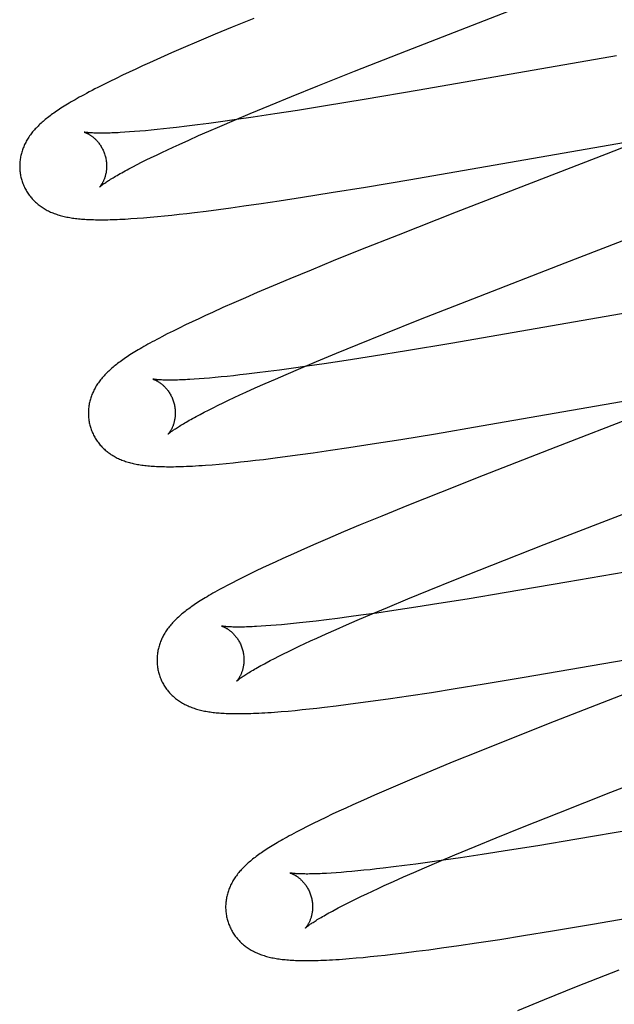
# Model space of a CAD drawing. Header units: inches. Extents: x 0 to 283, y 0 to 183.
# Tile 58 of 83: x 97.871 to 98.008, y 94.471 to 94.697. Entities that reach past the tile are written whole.
import ezdxf

# ---------------------------------------------------------------- set-up
doc = ezdxf.new("R2010")
doc.units = ezdxf.units.IN
doc.header["$LTSCALE"] = 15.583333
doc.header["$MEASUREMENT"] = 0
doc.linetypes.add('HIDDEN', pattern=[0.2, 0.1, -0.1])
doc.layers.add('DEFAULT_2', color=8, linetype='HIDDEN')

msp = doc.modelspace()

# ---------------------------------------------------------------- linework, layer by layer
at = {"layer": 'DEFAULT_2', "color": 8, "linetype": 'HIDDEN'}
for p, q in [((97.92474, 94.6973), (97.91973, 94.69525)), ((97.91973, 94.69525), (97.91585, 94.69364)), ((97.91585, 94.69364), (97.91209, 94.69205)), ((97.90845, 94.69049), (97.9058, 94.68934)), ((97.91209, 94.69205), (97.90845, 94.69049)), ((97.90323, 94.68821), (97.90074, 94.6871)), ((97.9058, 94.68934), (97.90323, 94.68821)), ((97.94785, 94.68513), (97.95984, 94.68984)), ((98.00809, 94.6887), (97.96274, 94.6808)), ((97.89755, 94.68564), (97.896, 94.68492)), ((97.89913, 94.68636), (97.89755, 94.68564)), ((97.90074, 94.6871), (97.89913, 94.68636)), ((97.89303, 94.6835), (97.8916, 94.68281)), ((97.8945, 94.68421), (97.89303, 94.6835)), ((97.896, 94.68492), (97.8945, 94.68421)), ((97.93946, 94.68178), (97.94785, 94.68513)), ((97.89021, 94.68212), (97.88884, 94.68142)), ((97.8916, 94.68281), (97.89021, 94.68212)), ((97.9334, 94.67934), (97.93946, 94.68178)), ((97.96274, 94.6808), (97.95009, 94.67865)), ((97.92854, 94.67735), (97.9334, 94.67934)), ((97.95009, 94.67865), (97.94119, 94.67718)), ((97.92387, 94.67541), (97.92854, 94.67735)), ((97.94119, 94.67718), (97.93475, 94.67615)), ((97.92073, 94.67403), (97.91703, 94.67351)), ((97.92029, 94.67391), (97.92387, 94.67541)), ((97.92457, 94.67459), (97.92073, 94.67403)), ((97.92957, 94.67534), (97.92457, 94.67459)), ((97.93475, 94.67615), (97.92957, 94.67534)), ((97.90391, 94.67188), (97.90248, 94.67173)), ((97.90539, 94.67204), (97.90391, 94.67188)), ((97.90692, 94.67222), (97.90539, 94.67204)), ((97.9093, 94.6725), (97.90692, 94.67222)), ((97.91178, 94.67281), (97.9093, 94.6725)), ((97.91436, 94.67315), (97.91178, 94.67281)), ((97.91703, 94.67351), (97.91436, 94.67315)), ((97.91439, 94.67137), (97.91686, 94.67244)), ((97.91686, 94.67244), (97.92029, 94.67391)), ((97.89613, 94.67117), (97.89503, 94.6711)), ((97.89729, 94.67126), (97.89613, 94.67117)), ((97.89851, 94.67136), (97.89729, 94.67126)), ((97.89978, 94.67147), (97.89851, 94.67136)), ((97.9011, 94.67159), (97.89978, 94.67147)), ((97.90248, 94.67173), (97.9011, 94.67159)), ((97.90974, 94.66932), (97.91201, 94.67033)), ((97.91201, 94.67033), (97.91439, 94.67137)), ((98.0192, 94.67131), (98.00571, 94.66605)), ((97.90483, 94.66707), (97.90617, 94.6677)), ((97.90617, 94.6677), (97.90756, 94.66833)), ((97.90756, 94.66833), (97.90974, 94.66932)), ((97.96078, 94.66027), (98.00972, 94.66879)), ((97.89997, 94.66474), (97.9011, 94.6653)), ((97.9011, 94.6653), (97.90229, 94.66587)), ((97.90229, 94.66587), (97.90353, 94.66647)), ((97.90353, 94.66647), (97.90483, 94.66707)), ((98.00571, 94.66605), (97.97124, 94.6527)), ((97.89598, 94.6627), (97.89689, 94.66318)), ((97.89689, 94.66318), (97.89786, 94.66368)), ((97.89786, 94.66368), (97.89889, 94.6642)), ((97.89889, 94.6642), (97.89997, 94.66474)), ((97.94246, 94.65723), (97.95036, 94.65852)), ((97.95036, 94.65852), (97.96078, 94.66027)), ((97.93055, 94.65536), (97.93588, 94.65618)), ((97.93588, 94.65618), (97.94246, 94.65723)), ((97.91657, 94.65336), (97.91944, 94.65375)), ((97.91944, 94.65375), (97.92238, 94.65416)), ((97.92238, 94.65416), (97.92641, 94.65474)), ((97.92641, 94.65474), (97.93055, 94.65536)), ((97.89786, 94.65134), (97.89934, 94.65145)), ((97.89934, 94.65145), (97.9009, 94.65159)), ((97.9009, 94.65159), (97.90252, 94.65173)), ((97.90252, 94.65173), (97.90417, 94.6519)), ((97.90417, 94.6519), (97.90584, 94.65207)), ((97.90584, 94.65207), (97.90754, 94.65225)), ((97.90754, 94.65225), (97.90927, 94.65245)), ((97.90927, 94.65245), (97.91104, 94.65266)), ((97.91104, 94.65266), (97.91377, 94.653)), ((97.91377, 94.653), (97.91657, 94.65336)), ((97.97124, 94.6527), (97.95791, 94.64747)), ((97.99631, 94.64107), (98.01826, 94.64958)), ((97.95791, 94.64747), (97.94926, 94.64404)), ((97.94926, 94.64404), (97.94297, 94.64151)), ((97.94297, 94.64151), (97.93788, 94.63943)), ((97.97504, 94.63282), (97.99631, 94.64107)), ((97.93788, 94.63943), (97.93296, 94.63739)), ((97.92914, 94.63579), (97.92544, 94.63422)), ((97.93296, 94.63739), (97.92914, 94.63579)), ((97.92544, 94.63422), (97.92276, 94.63306)), ((97.92014, 94.63191), (97.91761, 94.63079)), ((97.92276, 94.63306), (97.92014, 94.63191)), ((97.96305, 94.6281), (97.97504, 94.63282)), ((98.03142, 94.6332), (97.97003, 94.62256)), ((97.91358, 94.62896), (97.91203, 94.62824)), ((97.91517, 94.62969), (97.91358, 94.62896)), ((97.91761, 94.63079), (97.91517, 94.62969)), ((97.90901, 94.62681), (97.90755, 94.62609)), ((97.91051, 94.62752), (97.90901, 94.62681)), ((97.91203, 94.62824), (97.91051, 94.62752)), ((97.95466, 94.62476), (97.96305, 94.6281)), ((97.90481, 94.62472), (97.90356, 94.62408)), ((97.90614, 94.6254), (97.90481, 94.62472)), ((97.90755, 94.62609), (97.90614, 94.6254)), ((97.94861, 94.62231), (97.95466, 94.62476)), ((97.94376, 94.62032), (97.94861, 94.62231)), ((97.97003, 94.62256), (97.95985, 94.62086)), ((97.93911, 94.61839), (97.94376, 94.62032)), ((97.95985, 94.62086), (97.95221, 94.61963)), ((97.93554, 94.61689), (97.93911, 94.61839)), ((97.94089, 94.61788), (97.93701, 94.61731)), ((97.94592, 94.61864), (97.94089, 94.61788)), ((97.95221, 94.61963), (97.94592, 94.61864)), ((97.92151, 94.61529), (97.92002, 94.61512)), ((97.92306, 94.61547), (97.92151, 94.61529)), ((97.92546, 94.61576), (97.92306, 94.61547)), ((97.92797, 94.61607), (97.92546, 94.61576)), ((97.93058, 94.61642), (97.92797, 94.61607)), ((97.92967, 94.61436), (97.93213, 94.61543)), ((97.93327, 94.61678), (97.93058, 94.61642)), ((97.93213, 94.61543), (97.93554, 94.61689)), ((97.93701, 94.61731), (97.93327, 94.61678)), ((97.91214, 94.6144), (97.91102, 94.61432)), ((97.91331, 94.61449), (97.91214, 94.6144)), ((97.91455, 94.61459), (97.91331, 94.61449)), ((97.91583, 94.6147), (97.91455, 94.61459)), ((97.91718, 94.61483), (97.91583, 94.6147)), ((97.91857, 94.61497), (97.91718, 94.61483)), ((97.92002, 94.61512), (97.91857, 94.61497)), ((97.92505, 94.61231), (97.92731, 94.61332)), ((97.92731, 94.61332), (97.92967, 94.61436)), ((97.92019, 94.61008), (97.92152, 94.6107)), ((97.92152, 94.6107), (97.92289, 94.61133)), ((97.92289, 94.61133), (97.92505, 94.61231)), ((97.97701, 94.60356), (98.02734, 94.61231)), ((97.91651, 94.60832), (97.91768, 94.60889)), ((97.91768, 94.60889), (97.91891, 94.60948)), ((97.91891, 94.60948), (97.92019, 94.61008)), ((98.02184, 94.60939), (97.9942, 94.59869)), ((97.91147, 94.60574), (97.91236, 94.60622)), ((97.91236, 94.60622), (97.91331, 94.60671)), ((97.91331, 94.60671), (97.91432, 94.60723)), ((97.91432, 94.60723), (97.91539, 94.60776)), ((97.91539, 94.60776), (97.91651, 94.60832)), ((97.95855, 94.60048), (97.96651, 94.60179)), ((97.96651, 94.60179), (97.97701, 94.60356)), ((97.94656, 94.5986), (97.95192, 94.59943)), ((97.95192, 94.59943), (97.95855, 94.60048)), ((97.93535, 94.59698), (97.93832, 94.59739)), ((97.93832, 94.59739), (97.94238, 94.59798)), ((97.94238, 94.59798), (97.94656, 94.5986)), ((97.9942, 94.59869), (97.97744, 94.59216)), ((97.91514, 94.59466), (97.91673, 94.5948)), ((97.91673, 94.5948), (97.91834, 94.59495)), ((97.91834, 94.59495), (97.91998, 94.59511)), ((97.91998, 94.59511), (97.92165, 94.59528)), ((97.92165, 94.59528), (97.92336, 94.59547)), ((97.92336, 94.59547), (97.92511, 94.59567)), ((97.92511, 94.59567), (97.9269, 94.59588)), ((97.9269, 94.59588), (97.92964, 94.59622)), ((97.92964, 94.59622), (97.93246, 94.59659)), ((97.93246, 94.59659), (97.93535, 94.59698)), ((97.97744, 94.59216), (97.96764, 94.58828)), ((97.96764, 94.58828), (97.96025, 94.58532)), ((97.96025, 94.58532), (97.95413, 94.58282)), ((97.95413, 94.58282), (97.94919, 94.58079)), ((97.94537, 94.57919), (97.94167, 94.57761)), ((97.94919, 94.58079), (97.94537, 94.57919)), ((97.94167, 94.57761), (97.93898, 94.57645)), ((97.93636, 94.57531), (97.93381, 94.57418)), ((97.93898, 94.57645), (97.93636, 94.57531)), ((97.97947, 94.57156), (97.99146, 94.57627)), ((98.04438, 94.57593), (97.99667, 94.56762)), ((97.92976, 94.57235), (97.92821, 94.57163)), ((97.93135, 94.57308), (97.92976, 94.57235)), ((97.93381, 94.57418), (97.93135, 94.57308)), ((97.92521, 94.57021), (97.92375, 94.5695)), ((97.92669, 94.57092), (97.92521, 94.57021)), ((97.92821, 94.57163), (97.92669, 94.57092)), ((97.97107, 94.56822), (97.97947, 94.57156)), ((97.92094, 94.56811), (97.91964, 94.56744)), ((97.92232, 94.5688), (97.92094, 94.56811)), ((97.92375, 94.5695), (97.92232, 94.5688)), ((97.96501, 94.56577), (97.97107, 94.56822)), ((97.99667, 94.56762), (97.98273, 94.56525)), ((97.96015, 94.56378), (97.96501, 94.56577)), ((97.95548, 94.56184), (97.96015, 94.56378)), ((97.97374, 94.56376), (97.96723, 94.56271)), ((97.98273, 94.56525), (97.97374, 94.56376)), ((97.9519, 94.56034), (97.95548, 94.56184)), ((97.95693, 94.56112), (97.95303, 94.56055)), ((97.96198, 94.56189), (97.95693, 94.56112)), ((97.96723, 94.56271), (97.96198, 94.56189)), ((97.93902, 94.5587), (97.93671, 94.55843)), ((97.94144, 94.55899), (97.93902, 94.5587)), ((97.94396, 94.55931), (97.94144, 94.55899)), ((97.94657, 94.55965), (97.94396, 94.55931)), ((97.946, 94.5578), (97.94847, 94.55887)), ((97.94928, 94.56002), (97.94657, 94.55965)), ((97.94847, 94.55887), (97.9519, 94.56034)), ((97.95303, 94.56055), (97.94928, 94.56002)), ((97.92746, 94.55757), (97.92637, 94.5575)), ((97.92862, 94.55766), (97.92746, 94.55757)), ((97.92983, 94.55775), (97.92862, 94.55766)), ((97.9311, 94.55786), (97.92983, 94.55775)), ((97.93242, 94.55799), (97.9311, 94.55786)), ((97.9338, 94.55812), (97.93242, 94.55799)), ((97.93523, 94.55827), (97.9338, 94.55812)), ((97.93671, 94.55843), (97.93523, 94.55827)), ((97.94134, 94.55575), (97.94362, 94.55676)), ((97.94362, 94.55676), (97.946, 94.5578)), ((97.93643, 94.5535), (97.93777, 94.55412)), ((97.93777, 94.55412), (97.93917, 94.55476)), ((97.93917, 94.55476), (97.94134, 94.55575)), ((97.98691, 94.54577), (98.0419, 94.55531)), ((97.93157, 94.55117), (97.9327, 94.55173)), ((97.9327, 94.55173), (97.93389, 94.5523)), ((97.93389, 94.5523), (97.93514, 94.55289)), ((97.93514, 94.55289), (97.93643, 94.5535)), ((97.92758, 94.54912), (97.92849, 94.5496)), ((97.92849, 94.5496), (97.92946, 94.55011)), ((97.92946, 94.55011), (97.93048, 94.55063)), ((97.93048, 94.55063), (97.93157, 94.55117)), ((97.97772, 94.54424), (97.98691, 94.54577)), ((97.96556, 94.5423), (97.97101, 94.54316)), ((97.97101, 94.54316), (97.97772, 94.54424)), ((97.95216, 94.54033), (97.95616, 94.54089)), ((97.95616, 94.54089), (97.96027, 94.5415)), ((97.96027, 94.5415), (97.96556, 94.5423)), ((98.01172, 94.54257), (97.99378, 94.53558)), ((97.93258, 94.53801), (97.93418, 94.53816)), ((97.93418, 94.53816), (97.93582, 94.53832)), ((97.93582, 94.53832), (97.93749, 94.53849)), ((97.93749, 94.53849), (97.93921, 94.53868)), ((97.93921, 94.53868), (97.94096, 94.53888)), ((97.94096, 94.53888), (97.94364, 94.53921)), ((97.94364, 94.53921), (97.94641, 94.53955)), ((97.94641, 94.53955), (97.94925, 94.53993)), ((97.94925, 94.53993), (97.95216, 94.54033)), ((97.93101, 94.53788), (97.93258, 94.53801)), ((97.99378, 94.53558), (97.98395, 94.53169)), ((98.00685, 94.51932), (98.04464, 94.53397)), ((97.98395, 94.53169), (97.97652, 94.52872)), ((97.97652, 94.52872), (97.97036, 94.52621)), ((97.97036, 94.52621), (97.9654, 94.52417)), ((97.96156, 94.52256), (97.95783, 94.52098)), ((97.9654, 94.52417), (97.96156, 94.52256)), ((97.95783, 94.52098), (97.95512, 94.51982)), ((97.95249, 94.51867), (97.94993, 94.51754)), ((97.95512, 94.51982), (97.95249, 94.51867)), ((97.99487, 94.51462), (98.00685, 94.51932)), ((97.94584, 94.51569), (97.94427, 94.51497)), ((97.94745, 94.51642), (97.94584, 94.51569)), ((97.94993, 94.51754), (97.94745, 94.51642)), ((97.94126, 94.51355), (97.9398, 94.51284)), ((97.94275, 94.51425), (97.94126, 94.51355)), ((97.94427, 94.51497), (97.94275, 94.51425)), ((97.98649, 94.51127), (97.99487, 94.51462)), ((97.93697, 94.51144), (97.93566, 94.51077)), ((97.93836, 94.51213), (97.93697, 94.51144)), ((97.9398, 94.51284), (97.93836, 94.51213)), ((97.98044, 94.50883), (97.98649, 94.51127)), ((97.97559, 94.50684), (97.98044, 94.50883)), ((98.01168, 94.5107), (97.99896, 94.50853)), ((97.97093, 94.50491), (97.97559, 94.50684)), ((97.98999, 94.50704), (97.98349, 94.50599)), ((97.99896, 94.50853), (97.98999, 94.50704)), ((97.96736, 94.50341), (97.97093, 94.50491)), ((97.97221, 94.50426), (97.96835, 94.50369)), ((97.97723, 94.50501), (97.97221, 94.50426)), ((97.98349, 94.50599), (97.97723, 94.50501)), ((97.95686, 94.50215), (97.95447, 94.50187)), ((97.95935, 94.50247), (97.95686, 94.50215)), ((97.96195, 94.50281), (97.95935, 94.50247)), ((97.96148, 94.50088), (97.96394, 94.50194)), ((97.96463, 94.50317), (97.96195, 94.50281)), ((97.96394, 94.50194), (97.96736, 94.50341)), ((97.96835, 94.50369), (97.96463, 94.50317)), ((97.94361, 94.50081), (97.9425, 94.50073)), ((97.94478, 94.50089), (97.94361, 94.50081)), ((97.946, 94.50099), (97.94478, 94.50089)), ((97.94728, 94.50111), (97.946, 94.50099)), ((97.94862, 94.50123), (97.94728, 94.50111)), ((97.95, 94.50137), (97.94862, 94.50123)), ((97.95144, 94.50152), (97.95, 94.50137)), ((97.95293, 94.50169), (97.95144, 94.50152)), ((97.95447, 94.50187), (97.95293, 94.50169)), ((97.95685, 94.49883), (97.95912, 94.49984)), ((97.95912, 94.49984), (97.96148, 94.50088)), ((97.9533, 94.49721), (97.95469, 94.49785)), ((97.95469, 94.49785), (97.95685, 94.49883)), ((98.00261, 94.48896), (98.05767, 94.49851)), ((97.94827, 94.49482), (97.94945, 94.4954)), ((97.94945, 94.4954), (97.95068, 94.49599)), ((97.95068, 94.49599), (97.95197, 94.49659)), ((97.95197, 94.49659), (97.9533, 94.49721)), ((97.9441, 94.49272), (97.94505, 94.49321)), ((97.94505, 94.49321), (97.94607, 94.49373)), ((97.94607, 94.49373), (97.94714, 94.49427)), ((97.94714, 94.49427), (97.94827, 94.49482)), ((97.9432, 94.49224), (97.9441, 94.49272)), ((97.99341, 94.48743), (98.00261, 94.48896)), ((97.98125, 94.4855), (97.9867, 94.48635)), ((97.9867, 94.48635), (97.99341, 94.48743)), ((97.96784, 94.48352), (97.97184, 94.48409)), ((97.97184, 94.48409), (97.97595, 94.48469)), ((97.97595, 94.48469), (97.98125, 94.4855)), ((97.9515, 94.48152), (97.95317, 94.48169)), ((97.95317, 94.48169), (97.95488, 94.48188)), ((97.95488, 94.48188), (97.95663, 94.48208)), ((97.95663, 94.48208), (97.95932, 94.4824)), ((97.95932, 94.4824), (97.96208, 94.48275)), ((97.96208, 94.48275), (97.96492, 94.48312)), ((97.96492, 94.48312), (97.96784, 94.48352)), ((97.94667, 94.48108), (97.94826, 94.48121)), ((97.94826, 94.48121), (97.94987, 94.48136)), ((97.94987, 94.48136), (97.9515, 94.48152)), ((98.00867, 94.47843), (97.99887, 94.47455)), ((97.99887, 94.47455), (97.99148, 94.47159)), ((97.99148, 94.47159), (97.98535, 94.46909))]:
    msp.add_line(p, q, dxfattribs=at)
for points in [[(97.95984, 94.68984), (97.9833, 94.69893), (98.00714, 94.70819)], [(97.88884, 94.68142), (97.88816, 94.68107), (97.88749, 94.68073), (97.88685, 94.68039), (97.88623, 94.68006), (97.88565, 94.67974), (97.8851, 94.67944), (97.88457, 94.67915), (97.88407, 94.67887), (97.88359, 94.67859), (97.88313, 94.67833), (97.88269, 94.67807), (97.88226, 94.67782), (97.88185, 94.67757), (97.88146, 94.67733), (97.88108, 94.67709), (97.88071, 94.67686), (97.88035, 94.67663), (97.88, 94.6764), (97.87967, 94.67618), (97.87934, 94.67596), (97.87902, 94.67574), (97.87871, 94.67553), (97.87841, 94.67531), (97.87812, 94.6751), (97.87783, 94.67489), (97.87755, 94.67467), (97.87728, 94.67446), (97.87701, 94.67425), (97.87675, 94.67404), (97.87649, 94.67383), (97.87624, 94.67361)], [(97.87624, 94.67361), (97.876, 94.6734), (97.87576, 94.67318), (97.87552, 94.67297), (97.87529, 94.67275), (97.87507, 94.67253), (97.87485, 94.67231), (97.87464, 94.67208), (97.87443, 94.67186), (97.87423, 94.67163), (97.87403, 94.67141), (97.87384, 94.67118), (97.87366, 94.67095), (97.87348, 94.67072), (97.87331, 94.67048), (97.87314, 94.67025), (97.87298, 94.67001), (97.87282, 94.66977), (97.87267, 94.66953), (97.87252, 94.66928), (97.87238, 94.66904), (97.87225, 94.66879), (97.87212, 94.66854), (97.872, 94.66829), (97.87189, 94.66804), (97.87178, 94.66779), (97.87168, 94.66754), (97.87158, 94.66729), (97.87149, 94.66703), (97.87141, 94.66678), (97.87133, 94.66652), (97.87125, 94.66626), (97.87119, 94.666), (97.87113, 94.66574), (97.87107, 94.66547), (97.87102, 94.66521), (97.87098, 94.66494), (97.87094, 94.66467), (97.87091, 94.66439), (97.87089, 94.66412), (97.87087, 94.66385), (97.87086, 94.66357), (97.87086, 94.66329), (97.87086, 94.66302), (97.87087, 94.66274), (97.87089, 94.66246), (97.87091, 94.66219), (97.87094, 94.66191), (97.87098, 94.66163), (97.87103, 94.66136), (97.87108, 94.66108), (97.87114, 94.66081), (97.8712, 94.66054), (97.87126, 94.66031)], [(97.88569, 94.67113), (97.88568, 94.67113), (97.88567, 94.67114), (97.88568, 94.67113), (97.88569, 94.67113), (97.88572, 94.67112), (97.88575, 94.67111), (97.88578, 94.6711), (97.88583, 94.67109), (97.88588, 94.67107), (97.88594, 94.67105), (97.886, 94.67102), (97.88607, 94.671), (97.88614, 94.67097), (97.88622, 94.67093), (97.8863, 94.67089), (97.88638, 94.67085), (97.88647, 94.67081), (97.88657, 94.67076), (97.88666, 94.67071), (97.88677, 94.67065), (97.88687, 94.67059), (97.88698, 94.67052), (97.88709, 94.67045), (97.8872, 94.67038), (97.88732, 94.6703), (97.88743, 94.67022), (97.88755, 94.67013), (97.88768, 94.67003), (97.8878, 94.66993), (97.88792, 94.66982), (97.88805, 94.66971), (97.88818, 94.66959), (97.88831, 94.66947), (97.88844, 94.66934), (97.88857, 94.6692), (97.8887, 94.66905), (97.88883, 94.6689), (97.88896, 94.66874), (97.88909, 94.66857), (97.88922, 94.6684), (97.88935, 94.66822), (97.88947, 94.66804), (97.88959, 94.66784), (97.88971, 94.66764), (97.88982, 94.66744), (97.88993, 94.66723), (97.89003, 94.66701), (97.89013, 94.66679), (97.89023, 94.66657), (97.89032, 94.66634), (97.8904, 94.66611), (97.89047, 94.66587), (97.89053, 94.66566)], [(97.89503, 94.6711), (97.89398, 94.67104), (97.89348, 94.67101), (97.893, 94.67099), (97.89253, 94.67097), (97.89208, 94.67095), (97.89164, 94.67093), (97.89122, 94.67092), (97.89082, 94.67091), (97.89043, 94.6709), (97.89006, 94.6709), (97.8897, 94.6709), (97.88936, 94.6709), (97.88903, 94.6709), (97.88872, 94.6709), (97.88843, 94.67091), (97.88815, 94.67092), (97.88789, 94.67093), (97.88764, 94.67094), (97.88741, 94.67095), (97.8872, 94.67096), (97.887, 94.67097), (97.88682, 94.67099), (97.88665, 94.671), (97.8865, 94.67102), (97.88636, 94.67103), (97.88624, 94.67105), (97.88613, 94.67106), (97.88603, 94.67107), (97.88594, 94.67109), (97.88587, 94.6711), (97.88581, 94.67111), (97.88576, 94.67112), (97.88572, 94.67112), (97.88569, 94.67113)], [(97.89053, 94.66566), (97.89059, 94.66545), (97.89065, 94.66521), (97.8907, 94.66497), (97.89074, 94.66473), (97.89077, 94.66449), (97.8908, 94.66424), (97.89082, 94.66401), (97.89084, 94.66377), (97.89085, 94.66353), (97.89085, 94.6633), (97.89085, 94.66307), (97.89084, 94.66285), (97.89082, 94.66263), (97.8908, 94.66242), (97.89078, 94.66221), (97.89075, 94.662), (97.89071, 94.6618), (97.89067, 94.66161), (97.89063, 94.66143), (97.89059, 94.66125), (97.89054, 94.66107), (97.89049, 94.6609), (97.89044, 94.66074), (97.89039, 94.66058), (97.89033, 94.66043), (97.89028, 94.66029), (97.89022, 94.66015), (97.89016, 94.66002), (97.8901, 94.65989), (97.89005, 94.65977), (97.88999, 94.65965), (97.88993, 94.65954), (97.88987, 94.65943), (97.88981, 94.65933), (97.88976, 94.65924), (97.8897, 94.65915), (97.88965, 94.65907), (97.8896, 94.65899), (97.88955, 94.65891), (97.8895, 94.65884), (97.88945, 94.65878), (97.88941, 94.65872), (97.88937, 94.65867), (97.88933, 94.65863), (97.8893, 94.65859), (97.88927, 94.65855), (97.88924, 94.65852), (97.88922, 94.6585), (97.8892, 94.65848), (97.88919, 94.65847), (97.88919, 94.65847)], [(97.88919, 94.65847), (97.8892, 94.65848), (97.88921, 94.65849), (97.88924, 94.65851), (97.88927, 94.65854), (97.88931, 94.65858), (97.88936, 94.65862), (97.88942, 94.65867), (97.88949, 94.65872), (97.88957, 94.65879), (97.88966, 94.65886), (97.88976, 94.65894), (97.88988, 94.65903), (97.89, 94.65912), (97.89014, 94.65922), (97.8903, 94.65933), (97.89046, 94.65944), (97.89064, 94.65957), (97.89084, 94.6597), (97.89105, 94.65984), (97.89127, 94.65998), (97.89151, 94.66013), (97.89177, 94.66029), (97.89204, 94.66046), (97.89232, 94.66063), (97.89262, 94.66081), (97.89293, 94.661), (97.89326, 94.66119), (97.8936, 94.66139), (97.89396, 94.66159), (97.89434, 94.6618), (97.89472, 94.66202), (97.89513, 94.66224), (97.89555, 94.66246), (97.89598, 94.6627)], [(97.87126, 94.66031), (97.87133, 94.66008), (97.87141, 94.65982), (97.8715, 94.65955), (97.8716, 94.65929), (97.8717, 94.65903), (97.87181, 94.65878), (97.87193, 94.65852), (97.87205, 94.65827), (97.87218, 94.65803), (97.87231, 94.65779), (97.87245, 94.65755), (97.8726, 94.65731), (97.87275, 94.65708), (97.8729, 94.65686), (97.87307, 94.65663), (97.87323, 94.65642), (97.8734, 94.6562), (97.87358, 94.656), (97.87376, 94.65579), (97.87394, 94.65559), (97.87413, 94.6554), (97.87432, 94.65521), (97.87451, 94.65503), (97.87471, 94.65485), (97.87492, 94.65467), (97.87512, 94.6545), (97.87534, 94.65434), (97.87555, 94.65417), (97.87577, 94.65402), (97.876, 94.65386), (97.87623, 94.65371), (97.87647, 94.65356), (97.87671, 94.65342), (97.87695, 94.65328), (97.8772, 94.65315), (97.87746, 94.65302), (97.87772, 94.65289), (97.87798, 94.65277), (97.87824, 94.65266), (97.87851, 94.65255), (97.87878, 94.65244), (97.87906, 94.65234), (97.87934, 94.65224), (97.87962, 94.65215), (97.87991, 94.65206), (97.8802, 94.65197), (97.8805, 94.65189), (97.8808, 94.65181), (97.8811, 94.65174), (97.88141, 94.65167), (97.88172, 94.65161), (97.88204, 94.65155), (97.88236, 94.65149), (97.88268, 94.65144), (97.88301, 94.65138), (97.88334, 94.65134), (97.88368, 94.65129), (97.88402, 94.65125), (97.88437, 94.65122), (97.88473, 94.65118), (97.88509, 94.65115), (97.88546, 94.65112), (97.88584, 94.65109), (97.88623, 94.65107), (97.88662, 94.65105), (97.88702, 94.65103), (97.88743, 94.65102), (97.88785, 94.65101), (97.88828, 94.651), (97.88873, 94.65099), (97.88918, 94.65099), (97.88965, 94.65099), (97.89012, 94.65099), (97.89062, 94.651), (97.89112, 94.651), (97.89164, 94.65102), (97.89218, 94.65103), (97.89274, 94.65105), (97.89331, 94.65107), (97.8939, 94.6511), (97.89451, 94.65113), (97.89514, 94.65116), (97.89579, 94.6512), (97.89645, 94.65124), (97.89786, 94.65134)], [(97.90356, 94.62408), (97.90298, 94.62377), (97.90241, 94.62347), (97.90186, 94.62318), (97.90133, 94.62289), (97.90082, 94.62261), (97.90033, 94.62234), (97.89986, 94.62208), (97.8994, 94.62181), (97.89896, 94.62156), (97.89853, 94.62131), (97.89812, 94.62106), (97.89772, 94.62082), (97.89733, 94.62059), (97.89695, 94.62035), (97.89658, 94.62012), (97.89622, 94.61989), (97.89588, 94.61967), (97.89554, 94.61944), (97.89521, 94.61922), (97.89488, 94.619), (97.89457, 94.61878), (97.89427, 94.61857), (97.89397, 94.61835), (97.89368, 94.61814), (97.89339, 94.61792), (97.89312, 94.61771), (97.89285, 94.61749), (97.89258, 94.61728), (97.89232, 94.61707), (97.89207, 94.61685)], [(97.89207, 94.61685), (97.89182, 94.61664), (97.89158, 94.61642), (97.89135, 94.6162), (97.89112, 94.61599), (97.89089, 94.61577), (97.89067, 94.61554), (97.89046, 94.61532), (97.89025, 94.6151), (97.89004, 94.61487), (97.88985, 94.61464), (97.88966, 94.61441), (97.88947, 94.61418), (97.88929, 94.61395), (97.88911, 94.61372), (97.88895, 94.61348), (97.88878, 94.61324), (97.88862, 94.613), (97.88847, 94.61276), (97.88833, 94.61251), (97.88818, 94.61227), (97.88805, 94.61202), (97.88792, 94.61177), (97.8878, 94.61152), (97.88768, 94.61127), (97.88758, 94.61102), (97.88747, 94.61077), (97.88738, 94.61052), (97.88729, 94.61026), (97.8872, 94.61001), (97.88712, 94.60975), (97.88705, 94.60949), (97.88698, 94.60923), (97.88692, 94.60896), (97.88686, 94.6087), (97.88681, 94.60843), (97.88677, 94.60816), (97.88673, 94.60789), (97.8867, 94.60761), (97.88668, 94.60734), (97.88666, 94.60706), (97.88665, 94.60679), (97.88665, 94.60651), (97.88665, 94.60623), (97.88666, 94.60596), (97.88668, 94.60568), (97.8867, 94.6054), (97.88673, 94.60512), (97.88677, 94.60485), (97.88682, 94.60457), (97.88687, 94.60429), (97.88693, 94.60402), (97.88699, 94.60375), (97.88705, 94.60352)], [(97.90148, 94.61434), (97.90147, 94.61434), (97.90146, 94.61434), (97.90146, 94.61434), (97.90148, 94.61434), (97.9015, 94.61433), (97.90153, 94.61432), (97.90157, 94.61431), (97.90161, 94.6143), (97.90166, 94.61428), (97.90172, 94.61426), (97.90178, 94.61424), (97.90184, 94.61421), (97.90192, 94.61418), (97.90199, 94.61415), (97.90207, 94.61411), (97.90216, 94.61407), (97.90225, 94.61402), (97.90234, 94.61398), (97.90244, 94.61392), (97.90254, 94.61387), (97.90265, 94.61381), (97.90275, 94.61374), (97.90286, 94.61367), (97.90298, 94.6136), (97.90309, 94.61352), (97.90321, 94.61343), (97.90333, 94.61335), (97.90345, 94.61325), (97.90358, 94.61315), (97.9037, 94.61304), (97.90383, 94.61293), (97.90396, 94.61281), (97.90409, 94.61269), (97.90422, 94.61255), (97.90435, 94.61242), (97.90448, 94.61227), (97.90462, 94.61212), (97.90475, 94.61196), (97.90488, 94.61179), (97.90501, 94.61162), (97.90513, 94.61144), (97.90526, 94.61125), (97.90538, 94.61106), (97.90549, 94.61086), (97.90561, 94.61066), (97.90572, 94.61044), (97.90582, 94.61023), (97.90592, 94.61001), (97.90602, 94.60978), (97.90611, 94.60955), (97.90619, 94.60932), (97.90626, 94.60908), (97.90632, 94.60887)], [(97.91102, 94.61432), (97.90996, 94.61425), (97.90945, 94.61423), (97.90896, 94.6142), (97.90849, 94.61418), (97.90803, 94.61416), (97.90758, 94.61415), (97.90715, 94.61413), (97.90674, 94.61412), (97.90635, 94.61411), (97.90597, 94.61411), (97.9056, 94.61411), (97.90525, 94.61411), (97.90492, 94.61411), (97.90461, 94.61411), (97.90431, 94.61412), (97.90402, 94.61412), (97.90376, 94.61413), (97.9035, 94.61414), (97.90327, 94.61415), (97.90305, 94.61417), (97.90285, 94.61418), (97.90266, 94.61419), (97.90249, 94.61421), (97.90233, 94.61422), (97.90219, 94.61424), (97.90206, 94.61425), (97.90195, 94.61426), (97.90184, 94.61428), (97.90176, 94.61429), (97.90168, 94.6143), (97.90162, 94.61431), (97.90156, 94.61432), (97.90152, 94.61433), (97.90149, 94.61434), (97.90148, 94.61434)], [(97.90632, 94.60887), (97.90638, 94.60866), (97.90644, 94.60842), (97.90649, 94.60818), (97.90653, 94.60793), (97.90657, 94.60769), (97.90659, 94.60745), (97.90662, 94.60721), (97.90663, 94.60697), (97.90664, 94.60674), (97.90664, 94.60651), (97.90664, 94.60628), (97.90663, 94.60605), (97.90661, 94.60583), (97.90659, 94.60562), (97.90657, 94.60541), (97.90653, 94.6052), (97.9065, 94.60501), (97.90646, 94.60481), (97.90642, 94.60463), (97.90638, 94.60445), (97.90633, 94.60427), (97.90628, 94.6041), (97.90623, 94.60394), (97.90618, 94.60378), (97.90612, 94.60363), (97.90606, 94.60349), (97.90601, 94.60335), (97.90595, 94.60322), (97.90589, 94.60309), (97.90583, 94.60297), (97.90577, 94.60285), (97.90572, 94.60274), (97.90566, 94.60264), (97.9056, 94.60254), (97.90555, 94.60244), (97.90549, 94.60235), (97.90544, 94.60227), (97.90538, 94.60219), (97.90533, 94.60212), (97.90528, 94.60205), (97.90524, 94.60199), (97.90519, 94.60193), (97.90515, 94.60188), (97.90512, 94.60183), (97.90508, 94.60179), (97.90505, 94.60176), (97.90503, 94.60173), (97.90501, 94.60171), (97.90499, 94.60169), (97.90498, 94.60168), (97.90498, 94.60168)], [(97.90498, 94.60168), (97.90499, 94.60169), (97.90501, 94.6017), (97.90503, 94.60173), (97.90507, 94.60176), (97.90511, 94.60179), (97.90516, 94.60184), (97.90522, 94.60189), (97.9053, 94.60195), (97.90538, 94.60201), (97.90547, 94.60209), (97.90558, 94.60217), (97.9057, 94.60226), (97.90583, 94.60235), (97.90597, 94.60246), (97.90613, 94.60257), (97.9063, 94.60269), (97.90649, 94.60281), (97.90669, 94.60294), (97.9069, 94.60309), (97.90713, 94.60323), (97.90737, 94.60339), (97.90763, 94.60355), (97.90791, 94.60372), (97.90819, 94.60389), (97.9085, 94.60407), (97.90882, 94.60426), (97.90915, 94.60446), (97.9095, 94.60466), (97.90986, 94.60486), (97.91024, 94.60507), (97.91064, 94.60529), (97.91104, 94.60552), (97.91147, 94.60574)], [(97.88705, 94.60352), (97.88712, 94.60329), (97.8872, 94.60302), (97.8873, 94.60275), (97.88739, 94.60249), (97.8875, 94.60223), (97.88761, 94.60197), (97.88773, 94.60172), (97.88785, 94.60147), (97.88798, 94.60122), (97.88811, 94.60098), (97.88825, 94.60074), (97.8884, 94.6005), (97.88855, 94.60027), (97.88871, 94.60004), (97.88887, 94.59982), (97.88904, 94.5996), (97.88921, 94.59939), (97.88939, 94.59918), (97.88957, 94.59898), (97.88975, 94.59878), (97.88994, 94.59858), (97.89014, 94.59839), (97.89034, 94.59821), (97.89054, 94.59803), (97.89074, 94.59785), (97.89095, 94.59768), (97.89116, 94.59752), (97.89138, 94.59735), (97.89161, 94.5972), (97.89183, 94.59704), (97.89207, 94.59689), (97.89231, 94.59674), (97.89255, 94.5966), (97.8928, 94.59646), (97.89305, 94.59632), (97.89331, 94.59619), (97.89357, 94.59607), (97.89383, 94.59595), (97.8941, 94.59584), (97.89437, 94.59573), (97.89465, 94.59562), (97.89493, 94.59552), (97.89521, 94.59542), (97.8955, 94.59533), (97.89579, 94.59524), (97.89608, 94.59516), (97.89638, 94.59508), (97.89669, 94.595), (97.89699, 94.59493), (97.8973, 94.59486), (97.89762, 94.5948), (97.89794, 94.59473), (97.89826, 94.59468), (97.89859, 94.59462), (97.89893, 94.59457), (97.89927, 94.59453), (97.89962, 94.59448), (97.89998, 94.59444), (97.90034, 94.59441), (97.90071, 94.59437), (97.9011, 94.59434), (97.90149, 94.59431), (97.9019, 94.59429), (97.90232, 94.59426), (97.90275, 94.59424), (97.9032, 94.59423), (97.90366, 94.59422), (97.90414, 94.59421), (97.90463, 94.5942), (97.90514, 94.5942), (97.90566, 94.5942), (97.90621, 94.5942), (97.90677, 94.59421), (97.90735, 94.59422), (97.90795, 94.59424), (97.90857, 94.59426), (97.90922, 94.59429), (97.90989, 94.59432), (97.91059, 94.59435), (97.9113, 94.59439), (97.91204, 94.59444), (97.91279, 94.59449), (97.91356, 94.59454), (97.91514, 94.59466)], [(97.99146, 94.57627), (98.01492, 94.58537), (98.03876, 94.59462)], [(97.91964, 94.56744), (97.91903, 94.56712), (97.91844, 94.56681), (97.91786, 94.5665), (97.91731, 94.56621), (97.91678, 94.56592), (97.91627, 94.56563), (97.91577, 94.56535), (97.9153, 94.56508), (97.91483, 94.56482), (97.91439, 94.56456), (97.91396, 94.5643), (97.91354, 94.56405), (97.91314, 94.56381), (97.91275, 94.56357), (97.91237, 94.56333), (97.91201, 94.5631), (97.91165, 94.56286), (97.91131, 94.56264), (97.91097, 94.56241), (97.91065, 94.56219), (97.91033, 94.56197), (97.91003, 94.56175), (97.90973, 94.56154), (97.90944, 94.56132), (97.90915, 94.56111), (97.90888, 94.56089), (97.90861, 94.56068), (97.90834, 94.56047), (97.90808, 94.56025), (97.90783, 94.56004)], [(97.90783, 94.56004), (97.90759, 94.55982), (97.90735, 94.55961), (97.90711, 94.55939), (97.90688, 94.55917), (97.90666, 94.55895), (97.90644, 94.55873), (97.90623, 94.55851), (97.90602, 94.55829), (97.90582, 94.55806), (97.90562, 94.55783), (97.90543, 94.5576), (97.90524, 94.55737), (97.90507, 94.55714), (97.90489, 94.55691), (97.90472, 94.55667), (97.90456, 94.55643), (97.9044, 94.55619), (97.90425, 94.55595), (97.90411, 94.55571), (97.90397, 94.55546), (97.90383, 94.55521), (97.9037, 94.55496), (97.90358, 94.55471), (97.90347, 94.55446), (97.90336, 94.55421), (97.90326, 94.55396), (97.90316, 94.55371), (97.90307, 94.55346), (97.90299, 94.5532), (97.90291, 94.55294), (97.90284, 94.55269), (97.90277, 94.55242), (97.90271, 94.55216), (97.90265, 94.55189), (97.9026, 94.55163), (97.90256, 94.55136), (97.90252, 94.55109), (97.90249, 94.55081), (97.90247, 94.55054), (97.90245, 94.55027), (97.90244, 94.54999), (97.90244, 94.54971), (97.90244, 94.54944), (97.90245, 94.54916), (97.90247, 94.54888), (97.90249, 94.54861), (97.90252, 94.54833), (97.90256, 94.54805), (97.90261, 94.54778), (97.90266, 94.5475), (97.90272, 94.54723), (97.90278, 94.54696), (97.90285, 94.54672)], [(97.91728, 94.55755), (97.91726, 94.55755), (97.91725, 94.55755), (97.91725, 94.55755), (97.91725, 94.55755), (97.91727, 94.55755), (97.91729, 94.55754), (97.91732, 94.55753), (97.91735, 94.55752), (97.9174, 94.55751), (97.91745, 94.55749), (97.9175, 94.55747), (97.91756, 94.55745), (97.91763, 94.55742), (97.9177, 94.55739), (97.91778, 94.55736), (97.91786, 94.55732), (97.91794, 94.55728), (97.91803, 94.55724), (97.91813, 94.55719), (97.91823, 94.55714), (97.91833, 94.55708), (97.91843, 94.55702), (97.91854, 94.55696), (97.91865, 94.55689), (97.91876, 94.55681), (97.91888, 94.55673), (97.91899, 94.55665), (97.91912, 94.55656), (97.91924, 94.55646), (97.91936, 94.55636), (97.91949, 94.55626), (97.91962, 94.55614), (97.91975, 94.55603), (97.91988, 94.5559), (97.92001, 94.55577), (97.92014, 94.55563), (97.92027, 94.55548), (97.9204, 94.55533), (97.92053, 94.55517), (97.92066, 94.55501), (97.92079, 94.55483), (97.92092, 94.55465), (97.92104, 94.55447), (97.92117, 94.55427), (97.92128, 94.55407), (97.9214, 94.55387), (97.92151, 94.55366), (97.92161, 94.55344), (97.92171, 94.55322), (97.92181, 94.55299), (97.9219, 94.55276), (97.92198, 94.55253), (97.92205, 94.55229), (97.92211, 94.55208)], [(97.92637, 94.5575), (97.92533, 94.55744), (97.92484, 94.55742), (97.92436, 94.55739), (97.92389, 94.55737), (97.92345, 94.55736), (97.92301, 94.55734), (97.9226, 94.55733), (97.9222, 94.55732), (97.92182, 94.55732), (97.92145, 94.55732), (97.9211, 94.55731), (97.92076, 94.55732), (97.92044, 94.55732), (97.92014, 94.55732), (97.91985, 94.55733), (97.91958, 94.55734), (97.91933, 94.55735), (97.91909, 94.55736), (97.91887, 94.55737), (97.91867, 94.55739), (97.91848, 94.5574), (97.9183, 94.55741), (97.91814, 94.55743), (97.918, 94.55744), (97.91787, 94.55746), (97.91775, 94.55747), (97.91765, 94.55749), (97.91756, 94.5575), (97.91748, 94.55751), (97.91741, 94.55752), (97.91736, 94.55753), (97.91732, 94.55754), (97.91728, 94.55755), (97.91728, 94.55755)], [(97.92211, 94.55208), (97.92217, 94.55187), (97.92223, 94.55163), (97.92228, 94.55139), (97.92232, 94.55114), (97.92236, 94.5509), (97.92238, 94.55066), (97.92241, 94.55042), (97.92242, 94.55019), (97.92243, 94.54995), (97.92243, 94.54972), (97.92243, 94.54949), (97.92242, 94.54927), (97.9224, 94.54905), (97.92238, 94.54883), (97.92236, 94.54862), (97.92233, 94.54842), (97.92229, 94.54822), (97.92225, 94.54803), (97.92221, 94.54784), (97.92217, 94.54766), (97.92212, 94.54749), (97.92207, 94.54732), (97.92202, 94.54716), (97.92197, 94.547), (97.92191, 94.54685), (97.92186, 94.54671), (97.9218, 94.54657), (97.92174, 94.54643), (97.92169, 94.54631), (97.92163, 94.54619), (97.92157, 94.54607), (97.92151, 94.54596), (97.92145, 94.54585), (97.9214, 94.54575), (97.92134, 94.54566), (97.92128, 94.54557), (97.92123, 94.54548), (97.92118, 94.5454), (97.92113, 94.54533), (97.92108, 94.54526), (97.92103, 94.5452), (97.92099, 94.54514), (97.92095, 94.54509), (97.92091, 94.54504), (97.92088, 94.545), (97.92085, 94.54497), (97.92082, 94.54494), (97.9208, 94.54492), (97.92079, 94.5449), (97.92078, 94.54489), (97.92077, 94.54489)], [(97.92077, 94.54489), (97.92078, 94.54489), (97.9208, 94.54491), (97.92082, 94.54493), (97.92085, 94.54496), (97.92089, 94.54499), (97.92094, 94.54504), (97.921, 94.54509), (97.92107, 94.54514), (97.92115, 94.54521), (97.92124, 94.54528), (97.92135, 94.54536), (97.92146, 94.54545), (97.92159, 94.54554), (97.92173, 94.54564), (97.92188, 94.54575), (97.92205, 94.54587), (97.92223, 94.54599), (97.92243, 94.54612), (97.92264, 94.54626), (97.92286, 94.54641), (97.9231, 94.54656), (97.92336, 94.54672), (97.92363, 94.54688), (97.92391, 94.54706), (97.92421, 94.54724), (97.92452, 94.54742), (97.92485, 94.54761), (97.9252, 94.54781), (97.92556, 94.54802), (97.92593, 94.54823), (97.92632, 94.54844), (97.92672, 94.54866), (97.92714, 94.54889), (97.92758, 94.54912)], [(97.90285, 94.54672), (97.90291, 94.5465), (97.903, 94.54623), (97.90309, 94.54597), (97.90318, 94.5457), (97.90329, 94.54544), (97.9034, 94.54519), (97.90351, 94.54493), (97.90364, 94.54468), (97.90377, 94.54444), (97.9039, 94.54419), (97.90404, 94.54395), (97.90419, 94.54372), (97.90434, 94.54349), (97.9045, 94.54326), (97.90466, 94.54304), (97.90483, 94.54282), (97.905, 94.54261), (97.90517, 94.5424), (97.90535, 94.54219), (97.90554, 94.54199), (97.90573, 94.5418), (97.90592, 94.54161), (97.90612, 94.54142), (97.90632, 94.54124), (97.90652, 94.54107), (97.90673, 94.5409), (97.90694, 94.54073), (97.90716, 94.54057), (97.90738, 94.54041), (97.90761, 94.54026), (97.90785, 94.54011), (97.90808, 94.53996), (97.90833, 94.53982), (97.90858, 94.53968), (97.90883, 94.53954), (97.90908, 94.53941), (97.90934, 94.53929), (97.90961, 94.53917), (97.90987, 94.53905), (97.91014, 94.53894), (97.91042, 94.53884), (97.9107, 94.53873), (97.91098, 94.53864), (97.91126, 94.53854), (97.91155, 94.53846), (97.91185, 94.53837), (97.91215, 94.53829), (97.91245, 94.53821), (97.91276, 94.53814), (97.91307, 94.53807), (97.91338, 94.53801), (97.9137, 94.53795), (97.91402, 94.53789), (97.91435, 94.53784), (97.91468, 94.53779), (97.91501, 94.53774), (97.91535, 94.5377), (97.9157, 94.53766), (97.91605, 94.53762), (97.91641, 94.53759), (97.91677, 94.53756), (97.91714, 94.53753), (97.91752, 94.53751), (97.91791, 94.53748), (97.91831, 94.53746), (97.91871, 94.53745), (97.91913, 94.53743), (97.91955, 94.53742), (97.91999, 94.53741), (97.92044, 94.53741), (97.92091, 94.53741), (97.92138, 94.53741), (97.92188, 94.53741), (97.92238, 94.53742), (97.92291, 94.53743), (97.92346, 94.53744), (97.92402, 94.53746), (97.92461, 94.53748), (97.92522, 94.5375), (97.92586, 94.53753), (97.92652, 94.53757), (97.92721, 94.53761), (97.92794, 94.53765), (97.92868, 94.5377), (97.92945, 94.53776), (97.93101, 94.53788)], [(97.93566, 94.51077), (97.93506, 94.51045), (97.93447, 94.51015), (97.93392, 94.50985), (97.93338, 94.50956), (97.93286, 94.50928), (97.93236, 94.50901), (97.93188, 94.50874), (97.93141, 94.50848), (97.93096, 94.50822), (97.93052, 94.50797), (97.9301, 94.50772), (97.92969, 94.50748), (97.92929, 94.50724), (97.92891, 94.507), (97.92853, 94.50677), (97.92817, 94.50654), (97.92781, 94.50631), (97.92746, 94.50609), (97.92712, 94.50586), (97.92679, 94.50564), (97.92647, 94.50542), (97.92616, 94.50521), (97.92585, 94.50499), (97.92556, 94.50477), (97.92527, 94.50456), (97.92498, 94.50434), (97.92471, 94.50413), (97.92443, 94.50392), (97.92417, 94.5037), (97.92391, 94.50349), (97.92366, 94.50328)], [(97.92366, 94.50328), (97.92341, 94.50306), (97.92317, 94.50284), (97.92293, 94.50263), (97.9227, 94.50241), (97.92248, 94.50219), (97.92226, 94.50197), (97.92204, 94.50174), (97.92183, 94.50152), (97.92163, 94.50129), (97.92143, 94.50107), (97.92124, 94.50084), (97.92105, 94.50061), (97.92087, 94.50037), (97.9207, 94.50014), (97.92053, 94.4999), (97.92037, 94.49966), (97.92021, 94.49942), (97.92006, 94.49918), (97.91991, 94.49894), (97.91977, 94.49869), (97.91963, 94.49844), (97.91951, 94.49819), (97.91938, 94.49794), (97.91927, 94.49769), (97.91916, 94.49744), (97.91906, 94.49719), (97.91896, 94.49694), (97.91887, 94.49668), (97.91878, 94.49643), (97.9187, 94.49617), (97.91863, 94.49591), (97.91856, 94.49565), (97.9185, 94.49538), (97.91845, 94.49512), (97.9184, 94.49485), (97.91835, 94.49458), (97.91832, 94.49431), (97.91829, 94.49403), (97.91826, 94.49376), (97.91824, 94.49348), (97.91823, 94.49321), (97.91823, 94.49293), (97.91823, 94.49265), (97.91824, 94.49238), (97.91826, 94.4921), (97.91828, 94.49182), (97.91831, 94.49154), (97.91835, 94.49126), (97.9184, 94.49099), (97.91845, 94.49071), (97.91851, 94.49044), (97.91857, 94.49017), (97.91864, 94.48993)], [(97.93306, 94.50076), (97.93305, 94.50076), (97.93304, 94.50076), (97.93305, 94.50076), (97.93306, 94.50076), (97.93308, 94.50075), (97.93312, 94.50074), (97.93315, 94.50073), (97.9332, 94.50071), (97.93325, 94.5007), (97.9333, 94.50068), (97.93336, 94.50065), (97.93343, 94.50063), (97.9335, 94.5006), (97.93358, 94.50056), (97.93366, 94.50052), (97.93375, 94.50048), (97.93384, 94.50044), (97.93393, 94.50039), (97.93403, 94.50034), (97.93413, 94.50028), (97.93423, 94.50022), (97.93434, 94.50016), (97.93445, 94.50009), (97.93456, 94.50001), (97.93468, 94.49993), (97.9348, 94.49985), (97.93492, 94.49976), (97.93504, 94.49966), (97.93516, 94.49956), (97.93529, 94.49946), (97.93542, 94.49934), (97.93555, 94.49922), (97.93568, 94.4991), (97.93581, 94.49897), (97.93594, 94.49883), (97.93607, 94.49868), (97.9362, 94.49853), (97.93633, 94.49837), (97.93646, 94.49821), (97.93659, 94.49803), (97.93672, 94.49785), (97.93684, 94.49767), (97.93696, 94.49747), (97.93708, 94.49727), (97.93719, 94.49707), (97.9373, 94.49686), (97.93741, 94.49664), (97.93751, 94.49642), (97.9376, 94.4962), (97.93769, 94.49597), (97.93777, 94.49573), (97.93784, 94.4955), (97.9379, 94.49529)], [(97.9425, 94.50073), (97.94145, 94.50067), (97.94095, 94.50064), (97.94046, 94.50062), (97.93999, 94.5006), (97.93953, 94.50058), (97.93909, 94.50056), (97.93867, 94.50055), (97.93826, 94.50054), (97.93786, 94.50053), (97.93749, 94.50053), (97.93713, 94.50052), (97.93678, 94.50052), (97.93645, 94.50053), (97.93614, 94.50053), (97.93584, 94.50053), (97.93556, 94.50054), (97.9353, 94.50055), (97.93505, 94.50056), (97.93482, 94.50057), (97.9346, 94.50059), (97.9344, 94.5006), (97.93422, 94.50061), (97.93405, 94.50063), (97.93389, 94.50064), (97.93375, 94.50066), (97.93363, 94.50067), (97.93351, 94.50068), (97.93341, 94.5007), (97.93333, 94.50071), (97.93325, 94.50072), (97.93319, 94.50073), (97.93314, 94.50074), (97.9331, 94.50075), (97.93307, 94.50076), (97.93306, 94.50076)], [(97.9379, 94.49529), (97.93796, 94.49508), (97.93802, 94.49484), (97.93807, 94.4946), (97.93811, 94.49435), (97.93815, 94.49411), (97.93818, 94.49387), (97.9382, 94.49363), (97.93821, 94.49339), (97.93822, 94.49316), (97.93822, 94.49293), (97.93822, 94.4927), (97.93821, 94.49248), (97.93819, 94.49226), (97.93817, 94.49204), (97.93815, 94.49183), (97.93812, 94.49163), (97.93808, 94.49143), (97.93805, 94.49124), (97.938, 94.49105), (97.93796, 94.49087), (97.93791, 94.4907), (97.93786, 94.49053), (97.93781, 94.49036), (97.93776, 94.49021), (97.9377, 94.49006), (97.93765, 94.48991), (97.93759, 94.48978), (97.93753, 94.48964), (97.93748, 94.48951), (97.93742, 94.48939), (97.93736, 94.48928), (97.9373, 94.48917), (97.93724, 94.48906), (97.93719, 94.48896), (97.93713, 94.48886), (97.93707, 94.48877), (97.93702, 94.48869), (97.93697, 94.48861), (97.93692, 94.48854), (97.93687, 94.48847), (97.93682, 94.48841), (97.93678, 94.48835), (97.93674, 94.4883), (97.9367, 94.48825), (97.93667, 94.48821), (97.93664, 94.48818), (97.93661, 94.48815), (97.93659, 94.48813), (97.93658, 94.48811), (97.93657, 94.4881), (97.93656, 94.48809)], [(97.93656, 94.4881), (97.93657, 94.4881), (97.93659, 94.48812), (97.93661, 94.48814), (97.93664, 94.48817), (97.93668, 94.4882), (97.93672, 94.48824), (97.93678, 94.48828), (97.93684, 94.48834), (97.93692, 94.4884), (97.937, 94.48846), (97.9371, 94.48854), (97.93721, 94.48862), (97.93733, 94.48871), (97.93746, 94.48881), (97.93761, 94.48891), (97.93777, 94.48903), (97.93795, 94.48915), (97.93814, 94.48928), (97.93834, 94.48941), (97.93856, 94.48956), (97.9388, 94.48971), (97.93905, 94.48986), (97.93931, 94.49003), (97.93959, 94.4902), (97.93988, 94.49037), (97.94019, 94.49056), (97.94051, 94.49075), (97.94085, 94.49094), (97.9412, 94.49114), (97.94157, 94.49135), (97.94195, 94.49156), (97.94235, 94.49178), (97.94277, 94.49201), (97.9432, 94.49224)], [(97.91864, 94.48993), (97.9187, 94.48971), (97.91879, 94.48944), (97.91888, 94.48917), (97.91897, 94.48891), (97.91908, 94.48865), (97.91919, 94.48839), (97.91931, 94.48814), (97.91943, 94.48789), (97.91956, 94.48764), (97.91969, 94.4874), (97.91983, 94.48716), (97.91998, 94.48692), (97.92013, 94.48669), (97.92029, 94.48646), (97.92045, 94.48624), (97.92062, 94.48602), (97.92079, 94.48581), (97.92097, 94.4856), (97.92115, 94.4854), (97.92133, 94.4852), (97.92152, 94.485), (97.92172, 94.48481), (97.92191, 94.48463), (97.92212, 94.48445), (97.92232, 94.48427), (97.92253, 94.4841), (97.92274, 94.48394), (97.92296, 94.48377), (97.92318, 94.48362), (97.92341, 94.48346), (97.92364, 94.48331), (97.92388, 94.48316), (97.92413, 94.48302), (97.92438, 94.48288), (97.92463, 94.48275), (97.92489, 94.48262), (97.92515, 94.48249), (97.92541, 94.48237), (97.92567, 94.48226), (97.92595, 94.48215), (97.92622, 94.48204), (97.9265, 94.48194), (97.92678, 94.48184), (97.92707, 94.48175), (97.92736, 94.48166), (97.92766, 94.48158), (97.92795, 94.4815), (97.92826, 94.48142), (97.92856, 94.48135), (97.92887, 94.48128), (97.92919, 94.48122), (97.92951, 94.48115), (97.92983, 94.4811), (97.93016, 94.48104), (97.9305, 94.48099), (97.93084, 94.48095), (97.93119, 94.4809), (97.93154, 94.48086), (97.93191, 94.48083), (97.93228, 94.48079), (97.93266, 94.48076), (97.93305, 94.48073), (97.93346, 94.48071), (97.93388, 94.48068), (97.93431, 94.48066), (97.93476, 94.48065), (97.93522, 94.48063), (97.93569, 94.48062), (97.93619, 94.48062), (97.93669, 94.48061), (97.93722, 94.48062), (97.93776, 94.48062), (97.93832, 94.48063), (97.9389, 94.48064), (97.9395, 94.48066), (97.94012, 94.48068), (97.94077, 94.4807), (97.94143, 94.48073), (97.94213, 94.48077), (97.94284, 94.48081), (97.94358, 94.48085), (97.94433, 94.4809), (97.9451, 94.48096), (97.94667, 94.48108)]]:
    msp.add_lwpolyline(points, dxfattribs=at)

doc.saveas('drawing.dxf')
